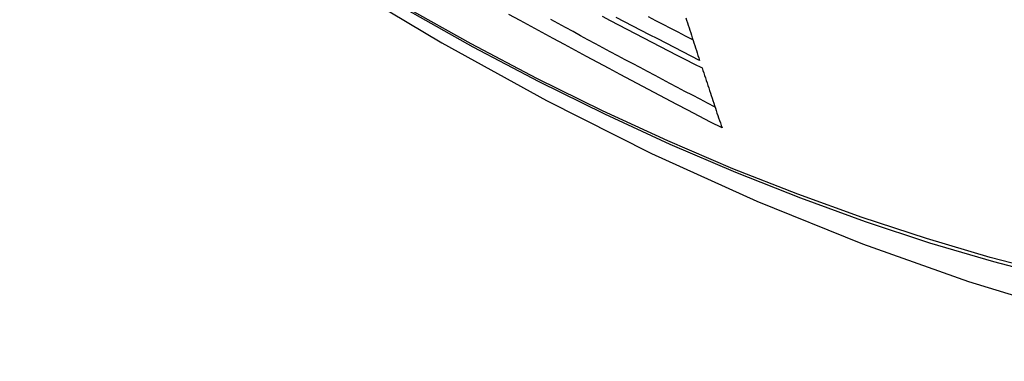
# Model space of a CAD drawing. Header units: inches. Extents: x 338.7 to 398.8, y 128 to 186.9.
# Tile 15 of 110: x 339.472 to 339.84, y 173.123 to 173.25. Entities that reach past the tile are written whole.
import ezdxf

# ---------------------------------------------------------------- set-up
doc = ezdxf.new("R2010")
doc.units = ezdxf.units.IN
doc.header["$MEASUREMENT"] = 0
doc.layers.add('Visible Edges(ANSI)', color=7, linetype='Continuous', lineweight=25)
doc.layers.add('Visible Tangent Edges(ANSI)', color=7, linetype='Continuous', lineweight=25)

msp = doc.modelspace()

# ---------------------------------------------------------------- linework, layer by layer
at = {"layer": 'Visible Edges(ANSI)', "flags": 128}
for points in [[(339.33028, 173.47265), (339.36609, 173.43852), (339.40247, 173.40579), (339.43936, 173.37451), (339.47671, 173.34473), (339.51448, 173.31651), (339.55263, 173.28989), (339.5911, 173.26493), (339.62984, 173.24168), (339.66883, 173.22018), (339.708, 173.20048), (339.74733, 173.18263), (339.78676, 173.16668), (339.82625, 173.15268), (339.86576, 173.14068), (339.90523, 173.13074), (339.94463, 173.12291)], [(339.73435, 173.20994), (339.73011, 173.21214), (339.72588, 173.21434), (339.72166, 173.21654), (339.71744, 173.21875), (339.71323, 173.22096), (339.70902, 173.22318), (339.70481, 173.2254), (339.70061, 173.22762), (339.69642, 173.22985), (339.69223, 173.23208), (339.68805, 173.23432), (339.68387, 173.23656), (339.67971, 173.2388), (339.67555, 173.24104), (339.67141, 173.24329), (339.66727, 173.24554), (339.66313, 173.24779), (339.65901, 173.25005), (339.65489, 173.25232)], [(339.6896, 173.2516), (339.69269, 173.24998), (339.69579, 173.24836), (339.69889, 173.24675), (339.70199, 173.24513), (339.7051, 173.24352), (339.70821, 173.24192), (339.71132, 173.24031), (339.71444, 173.23871), (339.71756, 173.23711), (339.72068, 173.23551), (339.7238, 173.23392), (339.72692, 173.23232)], [(339.726, 173.23515), (339.72287, 173.23674), (339.71975, 173.23833), (339.71663, 173.23993), (339.71351, 173.24153), (339.71039, 173.24313), (339.70727, 173.24473), (339.70416, 173.24633), (339.70105, 173.24794), (339.69795, 173.24955), (339.69485, 173.25116)], [(339.72352, 173.24277), (339.72074, 173.2442), (339.71797, 173.24562), (339.7152, 173.24704), (339.71243, 173.24847), (339.70967, 173.2499), (339.7069, 173.25133)], [(339.72084, 173.25106), (339.72114, 173.25013), (339.72145, 173.24919), (339.72175, 173.24825), (339.72205, 173.24731), (339.72235, 173.24637), (339.72266, 173.24543), (339.72296, 173.2445), (339.72326, 173.24356), (339.72356, 173.24262), (339.72387, 173.24169), (339.72417, 173.24075), (339.72448, 173.23982), (339.72478, 173.23888), (339.72508, 173.23795), (339.72539, 173.23702), (339.72569, 173.23608), (339.726, 173.23515)], [(339.73175, 173.21772), (339.72894, 173.21918), (339.72614, 173.22065), (339.72334, 173.22212), (339.72054, 173.22359), (339.71774, 173.22506), (339.71494, 173.22653), (339.71215, 173.22801), (339.70936, 173.22949), (339.70657, 173.23097), (339.70378, 173.23245), (339.701, 173.23393), (339.69822, 173.23541), (339.69544, 173.2369), (339.69266, 173.23839), (339.68988, 173.23988), (339.68711, 173.24137), (339.68433, 173.24287), (339.68156, 173.24436), (339.67879, 173.24586), (339.67603, 173.24737), (339.67326, 173.24887), (339.6705, 173.25038)], [(339.72692, 173.23232), (339.72723, 173.23139), (339.72754, 173.23045), (339.72784, 173.22952), (339.72815, 173.22859), (339.72846, 173.22765), (339.72877, 173.22672), (339.72908, 173.22578), (339.72939, 173.22485), (339.72969, 173.22391), (339.73, 173.22298), (339.73031, 173.22205), (339.73062, 173.22111), (339.73093, 173.22018), (339.73124, 173.21925), (339.73155, 173.21831), (339.73186, 173.21738), (339.73217, 173.21645), (339.73248, 173.21552), (339.73279, 173.21459), (339.7331, 173.21366), (339.73342, 173.21273), (339.73373, 173.2118), (339.73404, 173.21087), (339.73435, 173.20994)]]:
    msp.add_lwpolyline(points, dxfattribs=at)
at = {"layer": 'Visible Tangent Edges(ANSI)', "flags": 128}
for points in [[(339.85793, 173.15557), (339.83434, 173.16168), (339.81058, 173.16866), (339.78666, 173.1765), (339.7626, 173.18519), (339.73843, 173.19474), (339.71413, 173.20514), (339.68975, 173.21638), (339.66531, 173.22845), (339.64083, 173.24133), (339.61635, 173.25501), (339.59185, 173.2695), (339.56735, 173.28478), (339.54284, 173.30087), (339.51836, 173.31776), (339.49393, 173.3354), (339.46959, 173.3538), (339.44537, 173.37292), (339.4213, 173.39274), (339.3974, 173.41324), (339.37371, 173.43438), (339.35025, 173.45614), (339.32703, 173.4785)], [(339.32685, 173.4777), (339.35013, 173.45532), (339.37366, 173.43353), (339.39742, 173.41237), (339.42138, 173.39186), (339.44551, 173.37203), (339.46979, 173.35289), (339.49418, 173.33448), (339.51866, 173.31682), (339.5432, 173.29992), (339.56776, 173.28381), (339.59232, 173.26849), (339.61688, 173.25397), (339.64143, 173.24025), (339.66597, 173.22732), (339.69048, 173.21521), (339.71494, 173.20391), (339.73932, 173.19345), (339.76358, 173.18383), (339.78772, 173.17507), (339.81174, 173.16715), (339.8356, 173.1601), (339.85929, 173.15391)]]:
    msp.add_lwpolyline(points, dxfattribs=at)

doc.saveas('drawing.dxf')
